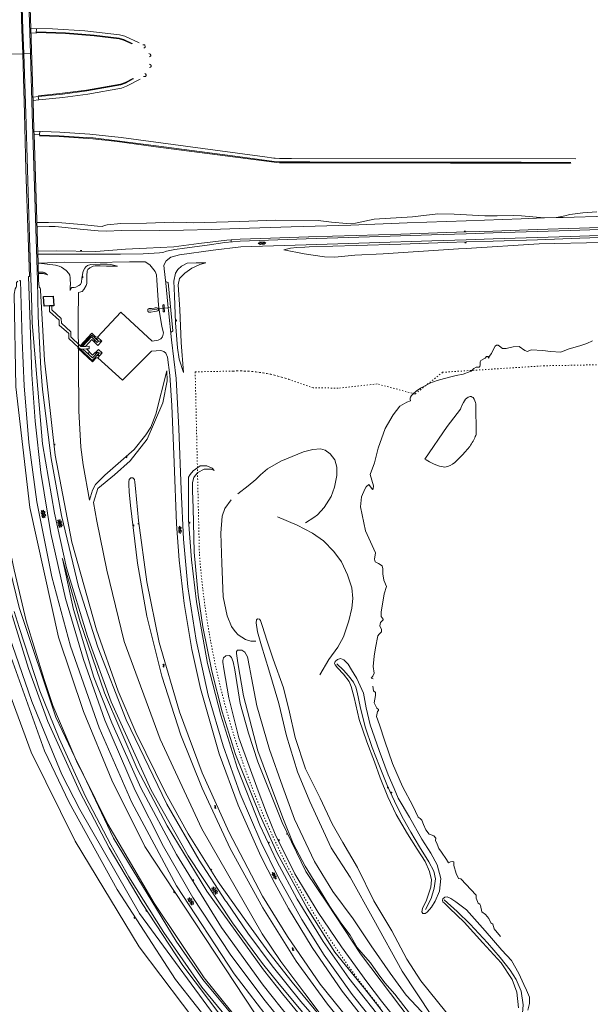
# Model space of a CAD drawing. Header units: metres. Extents: x 64961 to 73789, y 403835 to 410663.
# Tile 125 of 135: x 70228 to 70695, y 408023 to 408830. Entities that reach past the tile are written whole.
import ezdxf

# ---------------------------------------------------------------- set-up
doc = ezdxf.new("R2010")
doc.units = ezdxf.units.M
doc.linetypes.add('PERCEELGRENS', pattern=[2.5, 1, -1.5])
for name, color, linetype, lineweight in [('B-GEO-OG-GEBOUW_hoofdgebouw-G', 2, 'Continuous', 25), ('B-GEO-OG-GRENS_perceel-G', 253, 'PERCEELGRENS', 0), ('B-GEO-OG-OVLIJNOBJ-G', 253, 'Continuous', 0), ('B-GEO-OG-SLOOT_insteek-G', 253, 'Continuous', 0), ('B-GEO-OG-TALUD-S', 253, 'Continuous', 0), ('B-GEO-OG-VERH_gesl-S', 253, 'Continuous', 0), ('B-GEO-OG-VERH_kntgesl-G', 253, 'Continuous', 0), ('B-GEO-OG-VERH_kntopen-G', 253, 'Continuous', 0), ('B-GEO-OG-WATER-S', 253, 'Continuous', 0), ('B-GEO-OG-WATER_overig-G', 253, 'Continuous', 0)]:
    doc.layers.add(name, color=color, linetype=linetype, lineweight=lineweight)

# ---------------------------------------------------------------- blocks, each defined once
blk = doc.blocks.new('S04')
at = {"color": 0}
for p, q in [((0, 0.5), (0.5, 0.5)), ((0, 0.25), (1, 0.25)), ((0, 0), (0.5, 0)), ((0, -0.25), (1, -0.25)), ((0, -0.5), (0.5, -0.5))]:
    blk.add_line(p, q, dxfattribs=at)
blk = doc.blocks.new('S014')
at = {"color": 0}
for p, q in [((0, -0.75), (4.2, 1.67)), ((0, 0.65), (1.78, 1.67)), ((5.07, -1.52), (0, 1.4)), ((2.64, -1.52), (0, 0)), ((1.08, -1.52), (6.15, 1.4)), ((6.15, -0.75), (1.95, 1.67)), ((3.51, -1.52), (6.15, 0)), ((6.15, 0.65), (4.37, 1.67))]:
    blk.add_line(p, q, dxfattribs=at)
blk = doc.blocks.new('S016')
at = {"color": 0, "linetype": 'Continuous'}
for points in [[(0.01, -0.38), (2.65, 1.15)], [(2.65, -1.15), (0.01, 0.38)], [(5.07, -1.15), (1.09, 1.15)], [(1.09, -1.15), (5.07, 1.15)], [(6.16, -0.38), (3.51, 1.15)], [(3.51, -1.15), (6.16, 0.37)]]:
    blk.add_lwpolyline(points, dxfattribs=at)
blk = doc.blocks.new('S05')
at = {"color": 0}
for p, q in [((0.08, 0.3), (0.38, 0.59)), ((0.11, -0.19), (0.41, 0.09)), ((0.38, 0.59), (0.68, 0.71)), ((0.41, 0.09), (0.71, 0.21)), ((0.68, 0.71), (1.01, 0.62)), ((0.71, 0.21), (1.02, 0.12)), ((1.01, 0.62), (1.33, 0.37)), ((1.02, 0.12), (1.36, -0.12)), ((1.33, 0.37), (1.66, 0.13)), ((1.66, 0.13), (1.97, 0.04)), ((1.97, 0.04), (2.28, 0.16)), ((2.28, 0.16), (2.58, 0.44)), ((1.36, -0.12), (1.68, -0.37)), ((1.68, -0.37), (2, -0.46)), ((2, -0.46), (2.31, -0.33)), ((2.31, -0.33), (2.61, -0.05))]:
    blk.add_line(p, q, dxfattribs=at)

msp = doc.modelspace()

# ---------------------------------------------------------------- linework, layer by layer
at = {"layer": 'B-GEO-OG-GEBOUW_hoofdgebouw-G'}
for points in [[(70252.671, 408595.437), (70248.213, 408595.285), (70247.801, 408603.18), (70255.789, 408603.522), (70256.202, 408595.558), (70254.585, 408595.503)], [(70254.585, 408595.503), (70252.671, 408595.437)]]:
    msp.add_lwpolyline(points, dxfattribs=at)
at = {"layer": 'B-GEO-OG-GRENS_perceel-G'}
for points in [[(70707.866, 408547.363), (70657.531, 408546.427), (70574.386, 408541.088), (70551.804, 408523.273), (70520.746, 408531.589), (70488.864, 408528.099), (70468.395, 408528.441), (70448.495, 408535.324)], [(70375.333, 408392.987), (70371.901, 408541.455), (70403.069, 408542.106)], [(70403.069, 408542.106), (70406.148, 408542.183), (70409.227, 408542.184), (70412.306, 408542.108), (70415.381, 408541.957), (70418.453, 408541.729), (70421.517, 408541.425), (70424.573, 408541.046), (70427.619, 408540.591), (70430.653, 408540.061), (70433.672, 408539.457), (70436.676, 408538.777), (70439.662, 408538.024), (70442.628, 408537.197), (70445.573, 408536.297), (70448.495, 408535.324)], [(70388.829, 408299.547), (70387.32, 408306.657), (70385.89, 408313.783), (70384.538, 408320.925), (70383.264, 408328.08), (70382.068, 408335.25), (70380.95, 408342.432), (70379.911, 408349.625), (70378.951, 408356.83), (70378.069, 408364.045), (70377.267, 408371.269), (70376.543, 408378.501), (70375.898, 408385.741), (70375.333, 408392.987)], [(70523.36, 408020.621), (70518.796, 408026.278), (70514.295, 408031.984), (70509.855, 408037.74), (70505.479, 408043.543), (70501.167, 408049.394), (70496.918, 408055.291), (70492.735, 408061.235), (70488.617, 408067.224), (70484.564, 408073.258), (70480.577, 408079.335), (70476.658, 408085.456), (70472.805, 408091.619), (70469.02, 408097.824), (70465.303, 408104.07), (70461.654, 408110.356), (70458.074, 408116.682), (70454.564, 408123.047), (70451.123, 408129.449), (70447.753, 408135.889), (70444.453, 408142.365), (70441.224, 408148.877), (70438.066, 408155.423), (70434.98, 408162.004), (70431.967, 408168.618), (70429.025, 408175.265), (70426.157, 408181.943), (70423.361, 408188.653), (70420.639, 408195.392), (70417.991, 408202.161), (70415.417, 408208.958), (70412.918, 408215.783), (70410.493, 408222.635), (70408.143, 408229.513), (70405.869, 408236.417), (70403.67, 408243.344), (70401.547, 408250.296), (70399.5, 408257.27), (70397.529, 408264.266), (70395.635, 408271.283), (70393.818, 408278.321), (70392.077, 408285.378), (70390.414, 408292.453), (70388.829, 408299.547)]]:
    msp.add_lwpolyline(points, dxfattribs=at)
at = {"layer": 'B-GEO-OG-OVLIJNOBJ-G'}
for points in [[(70237.335, 408822.717), (70236.518, 408848.318)], [(70237.335, 408822.717), (70237.16, 408822.72)], [(70325.952, 408810.944), (70314.376, 408816.288), (70309.96, 408817.44), (70281.696, 408820.704), (70255.064, 408822.4), (70237.335, 408822.717)], [(70239.998, 408738.624), (70239.56, 408752.96), (70237.335, 408822.717)], [(70242.096, 408822.624), (70241.864, 408818.848), (70237.616, 408819.008)], [(70241.976, 408819.392), (70242.03, 408819.39)], [(70241.984, 408819.904), (70242, 408819.903)], [(70242.03, 408819.39), (70242, 408819.903)], [(70242, 408819.903), (70265.736, 408818.976), (70289.368, 408817.088), (70309.72, 408814.688), (70313.616, 408813.632), (70320.416, 408810.496)], [(70242.032, 408819.36), (70242.03, 408819.39)], [(70242.03, 408819.39), (70265.688, 408818.432), (70289.304, 408816.544), (70309.576, 408814.144), (70313.376, 408813.152), (70320.192, 408810.016)], [(70320.432, 408810.432), (70320.32, 408810.112)], [(70230.763, 408801.934), (70221.915, 408801.596)], [(70231.612, 408801.966), (70230.763, 408801.934)], [(70237.049, 408802.173), (70231.612, 408801.966)], [(70237.96, 408802.208), (70237.049, 408802.173)], [(70329.96, 408806.624), (70330.776, 408807.232), (70330.865, 408807.316), (70330.988, 408807.536), (70331.045, 408807.799), (70331.05, 408807.981), (70330.992, 408808.32), (70330.775, 408808.836), (70330.613, 408809.061), (70330.481, 408809.164), (70330.408, 408809.196), (70330.288, 408809.216), (70329.096, 408809.216)], [(70334.416, 408799.424), (70335.296, 408800), (70335.37, 408800.061), (70335.484, 408800.229), (70335.551, 408800.433), (70335.563, 408800.71), (70335.536, 408800.832), (70335.361, 408801.198), (70335.235, 408801.369), (70335, 408801.568), (70334.048, 408802.112)], [(70330.64, 408785.856), (70331.408, 408785.216), (70331.495, 408785.13), (70331.636, 408784.919), (70331.704, 408784.758), (70331.767, 408784.424), (70331.744, 408784.192), (70331.608, 408783.837), (70331.505, 408783.658), (70331.311, 408783.428), (70331.075, 408783.286), (70330.944, 408783.264), (70329.72, 408783.232)], [(70334.224, 408793.44), (70335.24, 408793.056), (70335.361, 408792.994), (70335.574, 408792.803), (70335.74, 408792.553), (70335.82, 408792.373), (70335.896, 408792.032), (70335.893, 408791.916), (70335.84, 408791.657), (70335.762, 408791.457), (70335.591, 408791.18), (70335.364, 408790.973), (70335.232, 408790.912), (70334.448, 408790.656)], [(70243.608, 408767.584), (70263.272, 408769.568), (70283.08, 408772.224), (70310.816, 408777.12), (70314.512, 408778.432), (70320.904, 408781.824)], [(70243.656, 408767.04), (70263.344, 408768.992), (70283.176, 408771.68), (70311.024, 408776.576), (70314.784, 408777.92), (70321.135, 408781.326)], [(70326.76, 408781.12), (70315.696, 408775.328), (70311.728, 408773.856), (70284.136, 408768.96), (70263.664, 408766.24), (70243.852, 408764.215)], [(70320.912, 408781.76), (70321.135, 408781.326)], [(70321.135, 408781.326), (70321.168, 408781.344)], [(70321.135, 408781.326), (70321.208, 408781.184)], [(70239.192, 408766.496), (70243.336, 408766.912), (70243.852, 408764.215)], [(70243.852, 408764.215), (70239.248, 408763.744)], [(70243.6, 408767.008), (70243.576, 408767.52)], [(70243.852, 408764.215), (70243.856, 408764.192)], [(70240.077, 408736.03), (70239.998, 408738.624)], [(70239.998, 408738.624), (70261.016, 408737.824), (70285.776, 408736.128), (70311.232, 408733.312), (70406.472, 408720.512), (70428.84, 408717.536), (70436.216, 408716.512), (70437.28, 408716.416), (70440.864, 408716.224), (70450.592, 408716.224), (70683.488, 408715.808)], [(70244.62, 408735.846), (70244.872, 408738.176)], [(70240.077, 408736.03), (70240.016, 408736.032)], [(70244.62, 408735.846), (70240.077, 408736.03)], [(70243.295, 408630.588), (70240.077, 408736.03)], [(70244.592, 408735.584), (70244.62, 408735.846)], [(70244.616, 408734.784), (70244.695, 408735.39)], [(70679.136, 408712.352), (70638.512, 408712.384), (70594.16, 408712.448), (70580.744, 408712.48), (70523.248, 408712.576), (70465.6, 408712.64), (70440.84, 408712.736), (70436.392, 408713.056), (70375.424, 408721.152), (70339.752, 408725.856), (70308.024, 408730.144), (70288.28, 408732.32), (70260.48, 408734.208), (70244.616, 408734.752)], [(70244.776, 408735.84), (70244.62, 408735.846)], [(70244.695, 408735.39), (70244.632, 408735.392)], [(70244.695, 408735.39), (70244.704, 408735.456)], [(70679.136, 408713.024), (70638.528, 408713.056), (70594.168, 408713.152), (70580.768, 408713.152), (70523.272, 408713.28), (70465.624, 408713.344), (70440.888, 408713.408), (70436.464, 408713.76), (70406.584, 408717.696), (70375.496, 408721.824), (70339.84, 408726.528), (70308.112, 408730.784), (70288.32, 408732.992), (70277.008, 408733.728), (70260.496, 408734.88), (70244.695, 408735.39)], [(70679.136, 408713.024), (70679.136, 408713.088)], [(70679.176, 408712.32), (70679.136, 408713.024)], [(70657.566, 408667.463), (70638.992, 408669.216), (70632.298, 408669.547), (70618.867, 408669.258), (70608.8, 408669.312), (70583.736, 408670.656), (70570.424, 408670.816), (70549.712, 408668.48), (70518.224, 408666.4), (70503.2, 408663.104), (70495.832, 408662.88), (70483.36, 408664.032), (70472.512, 408665.536), (70437.936, 408665.696), (70408.36, 408664.672), (70370.168, 408663.424), (70364.704, 408663.744), (70354.304, 408663.968), (70332.008, 408663.328), (70311.056, 408662.816), (70300.008, 408661.92), (70297.704, 408661.248), (70295.752, 408660.448), (70291.984, 408660.64), (70278.912, 408662.208), (70262.712, 408663.616), (70251.952, 408663.84), (70242.312, 408663.68)], [(70243.272, 408660.288), (70252.488, 408660.608), (70257.312, 408660.576), (70265.576, 408659.744), (70277.648, 408658.208), (70292.52, 408656.992), (70299.328, 408656.64), (70311.696, 408657.216), (70327.52, 408657.6), (70342.424, 408657.28), (70362.472, 408657.472), (70384.856, 408657.984), (70407.784, 408658.88), (70450.376, 408660.224), (70499.136, 408661.696), (70545.328, 408663.488), (70593.768, 408665.248), (70638.736, 408666.848), (70657.566, 408667.463)], [(70657.566, 408667.463), (70667.425, 408667.785)], [(70657.566, 408667.463), (70657.64, 408667.456)], [(70667.425, 408667.785), (70667.384, 408667.776)], [(70667.425, 408667.785), (70674.504, 408669.312), (70678.512, 408670.304), (70689.152, 408671.68), (70700.52, 408672.48)], [(70667.425, 408667.785), (70673.032, 408667.968), (70709.248, 408668.928), (70748.352, 408670.304), (70785.096, 408671.52), (70805.64, 408671.392), (70826.592, 408669.088), (70851.664, 408664.864), (70867.384, 408660.736), (70889.112, 408653.728), (70909.888, 408647.968), (70935.32, 408642.912), (70965.104, 408639.424), (70989.464, 408638.016), (71009.224, 408638.432), (71021.832, 408638.784)], [(71021.929, 408629.809), (71021.376, 408629.792), (70996, 408629.28), (70978.936, 408629.44), (70959.76, 408630.656), (70942.424, 408632.864), (70924.512, 408635.84), (70906.28, 408640), (70890.224, 408644.544), (70855.824, 408654.368), (70835.576, 408658.464), (70811.728, 408661.568), (70788.768, 408662.4), (70762.984, 408661.6), (70737.704, 408661.152), (70711.088, 408659.936), (70686.328, 408659.2), (70651.848, 408657.92), (70615.448, 408656.8), (70593.696, 408656.032), (70577.92, 408655.488), (70540.04, 408654.272), (70503.744, 408653.184), (70464.856, 408652.064)], [(70243.024, 408640.288), (70258.032, 408640.576), (70290.52, 408640.032), (70314.944, 408641.984), (70332.16, 408642.784), (70354.456, 408643.84), (70375.016, 408646.688), (70397.84, 408649.216), (70401.274, 408649.517)], [(70401.274, 408649.517), (70401.224, 408647.968)], [(70401.274, 408649.517), (70408.8, 408650.176), (70425.704, 408650.784), (70464.536, 408652.064)], [(70401.28, 408649.696), (70401.274, 408649.517)], [(70705.04, 408647.328), (70653.392, 408646.368), (70593.584, 408642.528), (70587.248, 408642.144), (70525.752, 408638.24), (70502.552, 408637.152), (70486.2, 408635.264), (70477.806, 408635.655), (70461.088, 408638.24), (70444.528, 408641.504), (70449.944, 408642.848), (70454.966, 408643.376), (70461.727, 408643.67), (70465.104, 408643.84), (70503.968, 408644.928), (70540.288, 408646.016), (70578.176, 408647.296), (70593.624, 408647.808), (70615.744, 408648.576), (70652.072, 408649.632), (70686.624, 408650.944), (70711.312, 408651.68)], [(70221.763, 408629.76), (70213.144, 408628.32), (70206.208, 408625.312), (70201.384, 408621.28), (70200, 408618.656), (70199.432, 408614.848), (70199.392, 408610.176), (70196.664, 408591.904), (70195.136, 408564.96), (70198.176, 408537.696), (70203.272, 408493.248), (70209.032, 408448.768), (70223.784, 408379.2), (70233.624, 408337.408), (70248.192, 408289.472), (70255.472, 408268.256), (70273.425, 408225.919)], [(70243.264, 408630.592), (70243.295, 408630.588)], [(70243.295, 408630.588), (70244.042, 408630.491)], [(70243.299, 408630.464), (70243.295, 408630.588)], [(70243.728, 408616.416), (70243.299, 408630.464)], [(70244.042, 408630.491), (70257.56, 408628.736), (70260.659, 408627.959), (70262.604, 408627.056), (70266.296, 408624.384), (70268.501, 408621.941), (70269.246, 408620.592), (70269.72, 408618.4), (70269.776, 408612.128)], [(70276.232, 408588.096), (70276.464, 408602.56), (70276.296, 408606.56), (70278.368, 408606.976), (70279.327, 408607.389), (70280.88, 408608.992), (70282.81, 408612.136), (70283.216, 408613.856), (70283.272, 408620.032), (70283.624, 408624.256), (70284.028, 408625.159), (70285.616, 408626.528), (70288.453, 408627.892), (70289.952, 408628.16), (70294.224, 408628.224), (70299.376, 408627.936), (70308.256, 408628.032), (70302.848, 408629.28), (70299.946, 408629.676), (70294.048, 408629.728), (70286.424, 408629.376), (70283.728, 408628.461), (70282.504, 408627.552), (70281.474, 408626.436), (70280.216, 408623.872), (70279.064, 408618.144), (70278.896, 408614.944), (70278, 408613.088), (70276.817, 408612.099), (70274.208, 408610.784), (70272.852, 408610.572), (70271.047, 408610.405), (70270.496, 408609.888), (70269.68, 408608.128), (70269.696, 408610.016), (70269.656, 408612.128)], [(70362.424, 408540.928), (70358.816, 408551.84), (70357.472, 408561.184), (70355.8, 408581.568), (70355.096, 408603.808), (70354.528, 408615.84), (70355.845, 408622.353), (70357.664, 408625.408), (70360.768, 408627.968), (70365.472, 408630.368), (70372.832, 408630.752), (70380.616, 408630.816), (70375.792, 408629.312), (70369.224, 408626.24), (70363.304, 408622.272), (70359.12, 408618.016), (70358.048, 408612.704), (70359.248, 408592.576), (70360.296, 408565.536), (70362.424, 408540.928)], [(70242.968, 408616.352), (70243.728, 408616.416)], [(70243.696, 408623.104), (70244.616, 408623.008), (70245.586, 408622.996), (70246.916, 408623.074), (70247.557, 408623.054), (70248.159, 408622.938), (70248.441, 408622.831), (70248.832, 408622.592), (70250.952, 408620.928), (70249.304, 408621.568), (70248.357, 408621.859), (70247.705, 408621.984), (70246.384, 408622.08), (70243.752, 408622.08)], [(70243.728, 408616.416), (70244.176, 408610.88), (70244.984, 408610.112), (70245.312, 408609.12), (70245.296, 408608.064), (70247.016, 408579.904), (70248.702, 408550.91)], [(70431.451, 408000), (70428.816, 408003.52), (70330.624, 408152.64), (70303.624, 408207.168), (70280.52, 408263.2), (70260.064, 408324.256), (70236.72, 408430.464), (70225.216, 408529.248), (70223.648, 408605.152), (70224.728, 408609.44), (70225.52, 408610.752), (70225.576, 408611.712), (70225.608, 408614.688), (70226.745, 408615.825)], [(70252.671, 408595.437), (70252.649, 408590.797), (70260.652, 408583.88), (70260.688, 408579.765), (70268.487, 408572.926), (70268.384, 408568.878), (70276.494, 408561.385)], [(70277.851, 408562.831), (70270.227, 408570.246), (70270.196, 408574.311), (70262.4, 408581.189), (70262.299, 408585.012), (70254.65, 408592.361), (70254.585, 408595.503)], [(70333.092, 408591.868), (70333.128, 408592.48), (70333.348, 408592.832), (70333.52, 408592.96), (70334.296, 408593.216), (70336.184, 408593.44), (70338.264, 408593.568), (70339.256, 408593.792), (70340.312, 408593.984), (70340.631, 408593.951), (70341.24, 408593.6), (70341.493, 408593.379), (70341.856, 408592.864), (70341.959, 408592.368), (70341.888, 408592.128), (70341.395, 408591.515), (70341.056, 408591.328), (70340.237, 408591.085), (70338.584, 408590.784), (70335.736, 408590.464), (70334.6, 408590.418), (70334.032, 408590.464), (70333.739, 408590.557), (70333.566, 408590.672), (70333.28, 408591.008), (70333.164, 408591.271), (70333.088, 408591.808), (70333.092, 408591.868)], [(70334.632, 408591.904), (70340.792, 408592.672)], [(70342.848, 408593.44), (70345.621, 408593.661)], [(70345.376, 408596.32), (70345.328, 408595.872), (70345.324, 408595.52), (70345.432, 408594.816), (70345.536, 408594.4), (70345.621, 408593.661)], [(70345.621, 408593.661), (70345.666, 408593.267), (70345.734, 408591.737), (70345.816, 408590.976), (70345.92, 408590.72), (70346.152, 408590.592), (70346.35, 408590.608), (70346.448, 408590.656), (70346.678, 408590.848), (70346.736, 408590.976), (70346.752, 408591.552), (70346.58, 408593.737)], [(70345.621, 408593.661), (70346.58, 408593.737)], [(70346.58, 408593.737), (70346.392, 408596.096), (70346.267, 408596.374), (70346.144, 408596.448), (70345.712, 408596.544)], [(70346.58, 408593.737), (70349.772, 408593.992)], [(70349.772, 408593.992), (70350.88, 408594.08)], [(70276.224, 408588.032), (70276.392, 408547.904), (70276.752, 408509.408), (70278.262, 408479.876), (70280.288, 408465.248), (70285.424, 408436.416), (70287.968, 408444.576), (70290.452, 408449.184), (70298.048, 408456.928), (70322.024, 408477.824), (70331.646, 408489.766), (70335.582, 408496.237), (70339.664, 408506.688), (70348.584, 408542.24), (70348.92, 408534.112), (70345.4, 408516.128), (70332.64, 408486.432), (70318.688, 408468.576), (70305.888, 408457.184), (70292.304, 408445.824), (70288.6, 408434.496), (70291.36, 408419.136), (70299.528, 408379.104), (70313.84, 408320.48), (70343.36, 408240.736), (70377.376, 408167.072), (70426.76, 408081.12), (70441.936, 408058.624), (70461.752, 408032.224), (70482.232, 408004.8)], [(70333.092, 408591.868), (70333.12, 408591.872)], [(70291.886, 408569.879), (70290.404, 408570.124), (70287.437, 408573.045), (70277.851, 408562.831)], [(70292.682, 408566.568), (70287.247, 408571.503), (70278.463, 408562.235)], [(70292.682, 408566.568), (70291.709, 408565.509), (70287.048, 408570.029), (70279.795, 408562.275)], [(70276.494, 408561.385), (70275.974, 408560.831), (70287.766, 408549.707), (70290.965, 408553.026), (70292.157, 408553.058)], [(70276.494, 408561.385), (70277.971, 408560.02)], [(70278.463, 408562.235), (70277.851, 408562.831)], [(70277.971, 408560.02), (70280.039, 408560.11)], [(70293.39, 408556.69), (70287.688, 408550.828), (70277.971, 408560.02)], [(70279.795, 408562.275), (70278.463, 408562.235)], [(70282.08, 408562.343), (70279.795, 408562.275)], [(70280.039, 408560.11), (70282.889, 408560.235)], [(70293.39, 408556.69), (70292.331, 408557.593), (70287.812, 408552.861), (70280.039, 408560.11)], [(70282.889, 408560.235), (70285.147, 408560.333), (70285.234, 408562.438), (70282.08, 408562.343)], [(70295.486, 408566.612), (70292.682, 408566.568)], [(70548.992, 408522.016), (70550.158, 408523.363), (70552.72, 408525.536), (70556.392, 408528.121), (70558.32, 408529.248), (70563.944, 408532.16), (70569.888, 408534.432), (70575.928, 408536), (70581.088, 408537.44), (70585.552, 408538.464), (70591.104, 408539.488), (70597.032, 408541.632), (70597.777, 408542.058), (70598.997, 408543.353), (70599.968, 408544.288), (70601.856, 408545.312), (70604.328, 408545.376), (70604.832, 408545.76), (70604.976, 408547.104), (70605.16, 408549.728), (70605.701, 408550.649), (70609.12, 408552.768), (70610.24, 408553.92), (70611.109, 408554.106), (70611.448, 408553.888), (70612.16, 408552.704), (70612.488, 408553.92), (70614.24, 408556.512), (70615.968, 408560.096), (70617.264, 408562.496), (70618.36, 408563.264), (70619.88, 408563.232), (70620.968, 408562.56), (70623.272, 408560.512), (70626.464, 408560.544), (70632.056, 408562.048), (70637.112, 408562.08), (70641.568, 408559.008), (70643.696, 408558.24), (70646.872, 408559.456), (70656.264, 408558.88), (70662.664, 408558.112), (70670.984, 408557.696), (70677.048, 408560.096), (70687.456, 408563.072), (70692.352, 408564.544), (70697.008, 408566.848)], [(70295.912, 408556.942), (70293.39, 408556.69)], [(70248.688, 408551.04), (70248.702, 408550.91)], [(70474.416, 408013.376), (70451.368, 408041.6), (70432.104, 408065.824), (70413.368, 408091.904), (70390.664, 408123.84), (70366.056, 408163.008), (70347.736, 408196.768), (70323.296, 408245.952), (70308.936, 408279.936), (70291.168, 408330.272), (70271.08, 408401.888), (70257.216, 408473.28), (70248.702, 408550.91)], [(70156, 408519.936), (70167.616, 408480.832), (70183.584, 408429.824), (70197.232, 408380.064), (70218.56, 408315.232), (70248.472, 408231.04), (70268.696, 408188.736), (70307.992, 408117.376), (70355.68, 408043.68), (70390.264, 408000)], [(70398.194, 408000), (70326.304, 408097.92), (70277.456, 408183.136), (70262.646, 408211.773), (70238.096, 408271.552), (70219.648, 408325.12), (70199.384, 408394.304), (70180.648, 408452.8), (70173.288, 408476.32), (70170.776, 408481.92), (70163.584, 408506.176), (70158.536, 408520.736)], [(70172.176, 408524.96), (70178.648, 408525.536), (70183.496, 408524.352), (70185.52, 408521.12), (70186.2, 408513.344), (70192.832, 408465.984), (70197.384, 408435.968), (70204.408, 408402.88), (70213.272, 408371.488), (70223.472, 408337.632), (70235.552, 408298.528), (70251.264, 408255.008), (70277.448, 408197.536), (70301.384, 408151.744), (70328.568, 408106.048), (70361.8, 408055.136), (70392.752, 408014.016), (70404.48, 408000)], [(70517.56, 408290.112), (70515.984, 408290.464), (70517.2, 408292.224), (70518.296, 408294.752), (70517.656, 408300.256), (70518.464, 408308.704), (70519.56, 408315.52), (70521.432, 408325.376), (70522.464, 408326.56), (70524.456, 408328.512), (70524.264, 408330.304), (70523.104, 408333.344), (70523.592, 408336.224), (70525.648, 408338.4), (70525.72, 408339.008), (70524.104, 408341.152), (70524.104, 408344.704), (70526.576, 408359.744), (70528.552, 408365.536), (70526.192, 408370.912), (70525.32, 408376.128), (70525.576, 408380.128), (70524.856, 408382.656), (70521.96, 408384.512), (70519.16, 408385.92), (70518.736, 408388.16), (70519.44, 408393.088), (70516.592, 408399.136), (70511.24, 408411.232), (70507.304, 408430.784), (70507.952, 408439.072), (70510.832, 408445.376), (70511.736, 408447.264), (70513.88, 408449.184), (70514.8, 408448.128), (70517.064, 408444.96), (70517.64, 408445.536), (70517.824, 408448.16), (70515.192, 408457.376), (70518.528, 408467.008), (70521.68, 408479.008), (70527.4, 408495.168), (70533.976, 408506.336), (70539.408, 408513.472), (70545.136, 408516.608), (70548.072, 408517.792), (70547.792, 408519.008), (70547.834, 408520.047), (70548.112, 408520.722), (70548.992, 408522.016)], [(70145.124, 408516.539), (70147.048, 408506.56), (70154.552, 408482.176), (70164.384, 408457.952), (70174.992, 408424.448), (70192.024, 408366.368), (70206.384, 408315.072), (70218.424, 408282.528), (70237.56, 408229.984), (70273.664, 408157.088), (70326.024, 408070.656), (70379.208, 408000)], [(70462.192, 408417.728), (70468.856, 408422.08), (70471.976, 408424.469), (70477.408, 408430.272), (70483.04, 408439.328), (70485.944, 408447.04), (70487.712, 408456.512), (70487.928, 408463.456), (70486.192, 408469.44), (70482.44, 408474.24), (70478.208, 408477.376), (70474.344, 408478.464), (70468.128, 408477.728), (70460.616, 408475.872), (70451.152, 408472.256), (70442.032, 408468.384), (70431.192, 408461.952), (70425.24, 408457.056), (70421.528, 408453.344), (70415.256, 408448), (70406.784, 408441.568)], [(70374.336, 408358.624), (70371.136, 408393.824), (70370.28, 408430.208), (70369.696, 408443.936), (70369.704, 408450.88), (70370.792, 408454.88), (70372.168, 408456.96), (70374.096, 408459.04), (70379.112, 408461.856), (70384.904, 408461.664), (70387.433, 408460.593), (70385.664, 408462.528), (70381.424, 408464.576), (70376.056, 408464.48), (70370.376, 408460.48), (70367.752, 408457.44), (70366.496, 408455.136), (70366.328, 408451.2), (70366.528, 408420.096), (70368.776, 408387.392), (70372.872, 408352.96), (70381.96, 408302.688), (70392.904, 408260.224), (70406.52, 408216.672), (70424.912, 408170.24), (70438.608, 408140.832), (70455.344, 408109.472), (70476.688, 408074.816), (70497.528, 408044.832), (70529.592, 408004.384)], [(70387.472, 408460.576), (70387.433, 408460.593)], [(70387.448, 408460.576), (70387.433, 408460.593)], [(70421.496, 408320.8), (70417.384, 408320.832), (70413.096, 408322.208), (70407.018, 408326.19), (70404.48, 408328.896), (70401.709, 408332.967), (70398.04, 408341.76), (70394.896, 408357.216), (70393.608, 408384.8), (70392.952, 408409.408), (70393.944, 408423.136), (70396.152, 408429.408), (70401.296, 408436.704)], [(70473.84, 408293.344), (70481.352, 408305.728), (70488.52, 408315.904), (70493.144, 408324.352), (70497.576, 408337.664), (70500.176, 408348), (70500.864, 408355.808), (70499.992, 408364.512), (70496.552, 408375.2), (70491.528, 408385.728), (70485.4, 408394.24), (70476.896, 408403.136), (70467.784, 408409.408), (70455.408, 408415.776), (70439.288, 408422.592)], [(70263.229, 408388.356), (70263.07, 408388.919)], [(70263.091, 408388.991), (70263.229, 408388.356)], [(70263.229, 408388.356), (70272.208, 408346.912), (70288.912, 408291.488), (70303.632, 408253.856), (70327.376, 408200.704), (70356.632, 408146.112), (70393.488, 408086.496), (70427.64, 408039.072), (70442.2, 408020.512), (70456.16, 408003.392), (70459.399, 408000)], [(70470.431, 408000), (70461.024, 408010.464), (70443.28, 408031.968), (70427.808, 408051.584), (70381.52, 408116.096), (70348.904, 408169.6), (70324.488, 408216.32), (70297.56, 408278.432), (70277.76, 408336.768), (70263.229, 408388.356)], [(70539.041, 408000), (70534.424, 408005.12), (70524.176, 408019.04), (70510.384, 408036.32), (70486.176, 408066.24), (70463.48, 408102.304), (70438.96, 408147.296), (70424.696, 408178.624), (70404.816, 408228.064), (70393.88, 408262.976), (70385.544, 408296.256), (70378.136, 408332.736), (70374.336, 408358.624)], [(70408.168, 408000), (70377.344, 408037.504), (70346.184, 408082.368), (70317.664, 408127.808), (70302.792, 408154.08), (70282.064, 408193.696), (70260.6, 408241.248), (70244.728, 408280.128), (70227.744, 408332.064), (70223.848, 408345.152)], [(70228.366, 408346.693), (70257.864, 408258.592), (70273.425, 408225.919)], [(70565.304, 408014.208), (70541.192, 408050.688), (70518.112, 408092.576), (70498.752, 408127.552), (70483.248, 408151.52), (70465.744, 408189.568), (70455.752, 408213.888), (70446.672, 408243.392), (70440.32, 408269.92), (70432.08, 408297.536), (70426.152, 408316.96), (70422.952, 408328.64), (70421.928, 408335.936), (70422.048, 408338.272), (70422.824, 408339.04), (70424.408, 408338.912), (70425.424, 408337.792), (70426.752, 408333.664), (70430.696, 408320.768), (70435.64, 408306.24), (70444.032, 408282.656), (70448.968, 408262.816), (70453.72, 408242.112), (70462.168, 408216.416), (70474.176, 408192.224), (70484.032, 408171.264), (70492.616, 408155.936), (70504.832, 408135.392), (70518.176, 408108.224), (70532.76, 408083.52)], [(70551.8, 408010.336), (70535.232, 408031.712), (70527.008, 408041.088), (70521.6, 408048.48), (70515.48, 408057.536), (70509.232, 408064.352), (70504.384, 408070.112), (70498.616, 408080.032), (70491.2, 408090.176), (70482.024, 408103.68), (70473.648, 408117.504), (70461.928, 408136.672), (70451.952, 408155.296), (70444.128, 408174.688), (70436.248, 408195.968), (70423.04, 408231.136), (70411.384, 408276), (70406.736, 408303.232), (70405.592, 408310.848), (70405.632, 408312.384), (70406.624, 408313.504), (70410.048, 408313.6), (70412.56, 408312), (70414.784, 408308.032), (70416.248, 408299.584), (70418.016, 408290.976), (70422.288, 408267.872), (70432.688, 408232.128), (70443.448, 408202.144)], [(70491.592, 408070.4), (70472.512, 408098.688), (70453.488, 408130.432), (70437.328, 408162.784), (70430.232, 408180.384), (70423.536, 408198.24), (70407.504, 408241.824), (70399.472, 408274.432), (70395.408, 408298.112), (70394.6, 408303.744), (70394.592, 408305.12), (70395.2, 408307.168), (70397.112, 408308.928), (70399.88, 408309.152), (70401.72, 408307.392), (70403.048, 408303.84), (70404.216, 408297.312), (70408.832, 408269.952), (70415.496, 408245.472), (70423.208, 408221.92), (70443.056, 408172.416), (70462.552, 408132.16), (70480.448, 408105.376), (70507.192, 408064.928), (70548.664, 408009.984)], [(70501.976, 408274.688), (70499.568, 408283.84), (70497.984, 408287.84), (70493.312, 408293.728), (70488.304, 408298.944), (70486.528, 408301.504), (70485.808, 408302.656), (70486.392, 408304.128), (70488.36, 408305.952), (70490.72, 408306.56), (70493.488, 408305.632), (70497.016, 408302.176), (70499.904, 408297.44), (70504.152, 408290.272), (70509.536, 408278.336), (70511.792, 408266.304), (70514.968, 408252.448), (70522.432, 408231.456), (70529.92, 408211.488), (70534.608, 408200.288), (70538.104, 408192.16), (70547.208, 408176.608), (70557.448, 408158.72), (70564.632, 408147.2), (70569.904, 408137.792), (70572.896, 408126.592), (70571.696, 408116.256), (70568.392, 408108.032), (70565.32, 408103.072), (70561.712, 408098.848), (70560.216, 408097.824), (70558.232, 408097.92), (70557.432, 408099.168), (70557.888, 408101.952), (70561.24, 408108.832), (70564.744, 408119.52), (70565.352, 408125.472), (70563.736, 408132.256), (70559.952, 408140.384), (70553.456, 408150.592), (70545.736, 408163.072), (70536.368, 408178.944), (70529.584, 408193.44), (70523.224, 408209.056), (70518.696, 408222.176), (70512.376, 408238.464), (70506.216, 408256.672), (70501.976, 408274.688)], [(70560.488, 408101.056), (70564.976, 408110.048), (70567.544, 408118.464), (70568.512, 408126.144), (70567.112, 408132.416), (70563.112, 408140.224), (70555.512, 408152.416), (70548.416, 408164.448), (70542.312, 408175.04), (70537.008, 408185.792), (70529.32, 408202.176), (70522.712, 408218.4), (70516.672, 408233.792), (70511.056, 408250.848), (70506.776, 408267.488), (70504.432, 408279.072), (70503.296, 408283.168), (70501.4, 408287.232), (70497.44, 408292.576), (70493.184, 408297.056), (70487.712, 408302.208)], [(70517.216, 408284.096), (70517.832, 408280.16), (70519.336, 408278.784), (70519.44, 408276.512), (70518.328, 408270.24), (70520.48, 408265.984), (70521.776, 408264.896), (70521.896, 408264.16), (70521.064, 408263.328), (70520.4, 408259.264), (70522.824, 408252.352), (70526.976, 408239.04), (70533.336, 408220.576), (70541.464, 408201.888), (70549.976, 408186.144), (70554.472, 408176.736), (70556.064, 408175.68), (70557.456, 408174.4), (70558.64, 408170.624), (70560.688, 408166.304), (70563.376, 408162.848), (70564.952, 408162.24), (70567.128, 408161.504), (70568.704, 408159.552), (70568.648, 408157.632), (70569.808, 408154.56), (70571.144, 408151.104), (70573.584, 408147.936), (70577.424, 408142.016), (70579.232, 408139.456), (70580.84, 408140.256), (70582.104, 408140.448), (70583.56, 408140.096), (70583.584, 408139.392), (70583.568, 408137.152), (70585.576, 408130.464), (70587.32, 408126.4), (70589.288, 408126.208), (70601.72, 408112.96), (70601.784, 408110.432), (70603.448, 408106.176), (70604.824, 408105.376), (70605.376, 408104.352), (70606.552, 408099.264), (70609.344, 408096.992), (70612.088, 408093.696), (70613.904, 408090.304), (70615.472, 408089.184), (70616.536, 408085.376), (70621.784, 408079.072)], [(70273.425, 408225.919), (70280.397, 408211.279)], [(70273.425, 408225.919), (70275.392, 408221.28), (70280.397, 408211.279)], [(70414.48, 408000), (70378.264, 408043.872), (70356.264, 408075.264), (70305.048, 408159.52), (70280.397, 408211.279), (70300.52, 408171.072), (70338.216, 408106.304), (70379.248, 408045.28), (70415.624, 408000)], [(70443.448, 408202.144), (70453.216, 408174.976), (70469.64, 408140.512)], [(70469.64, 408140.512), (70484.592, 408115.872), (70501.216, 408093.376), (70515.928, 408071.264), (70531.368, 408048.832), (70544.544, 408030.944), (70561.056, 408013.088), (70574.987, 408000)], [(70643.072, 408035.168), (70640.76, 408039.584), (70636.816, 408048.576), (70630.624, 408059.36), (70622.944, 408067.936), (70609.176, 408083.52), (70593.864, 408100.832), (70585.08, 408107.296), (70581.016, 408110.08), (70577.984, 408111.424), (70576.304, 408111.2), (70574.616, 408109.856), (70574.16, 408108.48), (70574.664, 408107.424), (70576, 408106.176), (70580.08, 408102.24), (70591.928, 408090.656), (70607.296, 408073.824), (70622.256, 408057.312), (70631.144, 408043.904), (70635.08, 408033.344), (70636.424, 408020.608)], [(70575.712, 408108.928), (70586.328, 408099.52), (70596.944, 408089.088), (70611.024, 408073.92), (70621.56, 408061.92), (70629.704, 408051.392), (70634.624, 408043.872), (70638.6, 408034.304), (70640.184, 408022.944), (70639.248, 408009.76)], [(70532.76, 408083.52), (70544.992, 408060.448), (70556.424, 408042.592), (70577.104, 408017.28), (70588.272, 408004.608)], [(70546.386, 408000), (70539.488, 408007.168), (70524.44, 408025.984), (70512.344, 408041.92), (70491.592, 408070.4)], [(70644.04, 408018.784), (70645.496, 408024.128), (70645.384, 408029.44), (70643.072, 408035.168)]]:
    msp.add_lwpolyline(points, dxfattribs=at)
at = {"layer": 'B-GEO-OG-SLOOT_insteek-G'}
msp.add_lwpolyline([(70506.264, 408000), (70474.264, 408039.936), (70447.512, 408078.912), (70426.96, 408112.032), (70399.768, 408164.128), (70377.52, 408213.152), (70359.16, 408263.04), (70342.544, 408319.744), (70332.328, 408369.568), (70325.48, 408419.776), (70322.976, 408445.824), (70322.616, 408451.168), (70322.264, 408453.408), (70320.92, 408454.56), (70319.312, 408454.624), (70317.992, 408453.344), (70317.512, 408451.456), (70317.472, 408449.152), (70317.752, 408443.264), (70318.88, 408432.064), (70324.616, 408384.832), (70332.272, 408341.472), (70344.536, 408292.128), (70360.128, 408243.776), (70377.632, 408200.544), (70400.472, 408151.104), (70427.248, 408102.464), (70435.472, 408089.376), (70454.416, 408058.848), (70480.112, 408023.52), (70499.28, 408000)], dxfattribs=at)
at = {"layer": 'B-GEO-OG-VERH_kntgesl-G'}
for points in [[(70228.393, 408878.535), (70229.24, 408849.728), (70230.168, 408821.792), (70230.763, 408801.934)], [(70229.196, 408878.56), (70230.024, 408849.76), (70230.96, 408821.792), (70231.612, 408801.966)], [(70237.049, 408802.173), (70234.618, 408878.727)], [(70230.763, 408801.934), (70232.224, 408753.12), (70233.344, 408707.104), (70235.216, 408651.552), (70236.197, 408619.529), (70235.481, 408619.519), (70236.472, 408588.256), (70238.232, 408539.392), (70240.896, 408501.056), (70245.56, 408459.008), (70253.832, 408408.992), (70265.872, 408355.936), (70280.488, 408305.888), (70298.024, 408256.256), (70322.76, 408198.56), (70345.896, 408152.8), (70370.024, 408111.008), (70400.6, 408064.576), (70427.96, 408027.776)], [(70231.612, 408801.966), (70233.216, 408753.152), (70234.568, 408707.104), (70236.408, 408651.552), (70238.176, 408593.888), (70238.475, 408581.688)], [(70242.968, 408616.352), (70238.608, 408753.056), (70237.049, 408802.173)], [(70243.088, 408637.792), (70284.928, 408637.728), (70310.744, 408637.76), (70329.368, 408638.112), (70342.576, 408638.816), (70345.504, 408639.264), (70348.504, 408640.16), (70355.28, 408641.632), (70363.072, 408642.784), (70381.608, 408645.312), (70396.024, 408647.488), (70408.824, 408648.576), (70462.6, 408650.336), (70514.44, 408651.904), (70565.344, 408653.664), (70593.68, 408654.528), (70615.656, 408655.232), (70678.664, 408657.152), (70718.752, 408658.496)], [(70349.772, 408593.992), (70349.456, 408596.832), (70347.832, 408613.952), (70346.528, 408625.856), (70346.224, 408628.928), (70348.088, 408632.384), (70351.904, 408635.424), (70359.192, 408637.408), (70386.496, 408641.024), (70409.216, 408643.904), (70462.768, 408645.44), (70514.584, 408647.04), (70565.488, 408648.768), (70593.64, 408649.632), (70615.824, 408650.336), (70678.832, 408652.288), (70774.136, 408655.488)], [(70244.042, 408630.491), (70243.299, 408630.464)], [(70341.968, 408595.968), (70340.472, 408616.416), (70340.2, 408620.864), (70339.056, 408623.744), (70334.84, 408629.024), (70331.088, 408631.456), (70328.296, 408631.68), (70318.224, 408631.616), (70290.136, 408631.104), (70265.2, 408631.264), (70244.042, 408630.491)], [(70242.968, 408616.352), (70243.528, 408586.72), (70245.712, 408544.16), (70247.024, 408527.04), (70254.176, 408470.528), (70262.448, 408423.712), (70276.552, 408365.568), (70292.28, 408315.872), (70315.376, 408256.512), (70348.664, 408187.456), (70375.208, 408141.6), (70396.72, 408108.256), (70397.438, 408107.288)], [(70227.736, 408615.968), (70228.933, 408616.208), (70230.376, 408567.168), (70231.968, 408530.016), (70235.856, 408483.68), (70242.336, 408435.04), (70254.6, 408373.568), (70269.976, 408316.832), (70293.208, 408249.984), (70319.992, 408188.608), (70356.544, 408120.416), (70403.872, 408048.48), (70428.952, 408015.616)], [(70346.052, 408573.346), (70344.736, 408578.72), (70342.632, 408590.336), (70341.968, 408595.968)], [(70349.772, 408593.992), (70350.04, 408591.584), (70352.528, 408567.712), (70356.416, 408535.872), (70358.392, 408495.104), (70360.392, 408444.832), (70362.256, 408404.544), (70365.848, 408365.504), (70372.808, 408321.6), (70382.656, 408276.672), (70394.728, 408235.04), (70408.824, 408195.744), (70425.576, 408156.64), (70440.12, 408127.072), (70459.256, 408093.024), (70477.48, 408063.68), (70500.44, 408031.36), (70522.792, 408003.36), (70525.808, 408000)], [(70346.052, 408573.346), (70345.02, 408570.149), (70343.864, 408568.405), (70341.536, 408567.529), (70336.633, 408566.581), (70311.003, 408590.425), (70291.886, 408569.879)], [(70238.475, 408581.688), (70238.48, 408581.504)], [(70238.475, 408581.688), (70247.064, 408482.4), (70256.688, 408425.664), (70266.728, 408381.056), (70283.856, 408324.608), (70303.2, 408271.264), (70335.84, 408198.816), (70366.024, 408145.024), (70402.416, 408090.208), (70426.96, 408056.992), (70440.728, 408039.872), (70465.568, 408010.272), (70474.606, 408000)], [(70295.486, 408566.612), (70292.218, 408563.152), (70287.415, 408567.951), (70282.08, 408562.343)], [(70291.886, 408569.879), (70295.486, 408566.612)], [(70282.889, 408560.235), (70288.004, 408555.199), (70292.665, 408559.861), (70295.912, 408556.942)], [(70292.157, 408553.058), (70312.487, 408534.64), (70336.134, 408558.516), (70343.771, 408559.066), (70346.301, 408558.174), (70347.855, 408556.644), (70349.208, 408553.347)], [(70295.912, 408556.942), (70292.157, 408553.058)], [(70519.346, 408000), (70518.432, 408001.024), (70492.272, 408034.24), (70467.632, 408069.856), (70448.384, 408101.856), (70437.184, 408122.336), (70425.72, 408144.768), (70407.08, 408186.624), (70391.632, 408228.512), (70376.112, 408282.176), (70369.136, 408313.984), (70362.776, 408351.744), (70358.656, 408387.264), (70356.68, 408416.896), (70354.616, 408467.136), (70352.672, 408513.76), (70351.192, 408538.656), (70349.208, 408553.347)], [(70193.28, 408524.896), (70204.688, 408442.72), (70227.736, 408348.576), (70228.366, 408346.693)], [(70397.448, 408107.296), (70415.016, 408081.728), (70434.832, 408054.912), (70458.384, 408025.792), (70480.747, 408000)], [(70427.96, 408027.776), (70443.816, 408008.096)]]:
    msp.add_lwpolyline(points, dxfattribs=at)
at = {"layer": 'B-GEO-OG-VERH_kntopen-G'}
msp.add_lwpolyline([(70351.911, 408573.629), (70353.67, 408575.032), (70349.719, 408614.535), (70347.664, 408615.483)], dxfattribs=at)
at = {"layer": 'B-GEO-OG-WATER_overig-G'}
for points in [[(70601.666, 408514.944), (70601.577, 408515.353), (70601.306, 408516.389), (70600.844, 408517.759), (70600.182, 408519.171), (70599.31, 408520.334), (70598.598, 408520.852), (70597.815, 408521.136), (70596.989, 408521.203), (70596.15, 408521.068), (70595.328, 408520.749), (70593.184, 408518.966), (70591.46, 408516.421), (70590.188, 408513.78), (70589.402, 408511.708), (70589.132, 408510.87)], [(70601.914, 408490.33), (70601.666, 408514.944)], [(70589.132, 408510.87), (70578.115, 408496.685), (70559.737, 408469.953)], [(70559.737, 408469.953), (70560.807, 408469.285), (70563.6, 408467.691), (70567.493, 408465.787), (70571.861, 408464.188), (70576.079, 408463.509), (70578.479, 408463.802), (70580.616, 408464.618), (70582.554, 408465.833), (70584.355, 408467.323), (70586.082, 408468.964), (70588.4, 408471.271), (70590.653, 408473.6), (70592.796, 408475.922), (70594.784, 408478.208), (70596.572, 408480.427), (70597.282, 408481.378), (70597.968, 408482.372), (70598.65, 408483.47), (70599.352, 408484.732), (70600.095, 408486.221), (70600.611, 408487.337), (70601.103, 408488.442), (70601.519, 408489.4), (70601.807, 408490.075), (70601.914, 408490.33)]]:
    msp.add_lwpolyline(points, dxfattribs=at)

# ---------------------------------------------------------------- block references
at = {"layer": 'B-GEO-OG-TALUD-S'}
for p, rotation in [((70592.647, 408655.997), 91.9927428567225), ((70278.485, 408640.233), 89.04600941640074), ((70593.133, 408647.794), 271.9326598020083), ((70279.321, 408619.082), 350.6640736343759), ((70355.907, 408583.459), 2.938874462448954), ((70283.617, 408567.673), 136.5882006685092), ((70284.243, 408567.03), 136.9123373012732), ((70291.086, 408568.017), 47.76609818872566), ((70289.948, 408567.217), 225.8477178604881), ((70283.095, 408555.172), 226.5541553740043), ((70283.982, 408556.433), 46.99107593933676), ((70291.245, 408556.456), 136.3118877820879), ((70292.088, 408555.351), 315.792528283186), ((70256.317, 408481.8), 6.471169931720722), ((70315.4, 408472.051), 311.0810561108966), ((70320.886, 408415.548), 6.93434890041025), ((70325.939, 408417.245), 186.9684849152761), ((70366.875, 408417.952), 2.59471023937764), ((70530.096, 408201.122), 203.8050363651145), ((70531.95, 408196.629), 24.93322905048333), ((70440.007, 408157.75), 25.63354472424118), ((70447.603, 408163.167), 205.5452818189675), ((70431.68, 408155.706), 24.9736831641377), ((70384.615, 408133.467), 32.13918988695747), ((70369.78, 408124.843), 31.72506361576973), ((70355.045, 408115.552), 213.3631277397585), ((70332.38, 408100.264), 212.9193761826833), ((70322.745, 408094.576), 212.906122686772)]:
    msp.add_blockref('S04', p, dxfattribs=dict(at, rotation=rotation))
at = {"layer": 'B-GEO-OG-VERH_gesl-S'}
for name, p, rotation in [('S016', (70423.463, 408646.684), 1.891965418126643), ('S014', (70248.31, 408422.055), 101.2987002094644), ('S014', (70261.989, 408414.274), 102.6468534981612), ('S016', (70359.63, 408408.986), 93.84074707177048), ('S016', (70438.028, 408125.986), 117.4358185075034), ('S014', (70389.709, 408114.186), 123.5788137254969), ('S014', (70370.138, 408105.296), 123.3722023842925)]:
    msp.add_blockref(name, p, dxfattribs=dict(at, rotation=rotation))
at = {"layer": 'B-GEO-OG-WATER-S'}
for p, rotation in [((70345.547, 408302.077), 285.0089136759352), ((70387.643, 408186.231), 292.9503630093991), ((70450.954, 408069.711), 304.6118063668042)]:
    msp.add_blockref('S05', p, dxfattribs=dict(at, rotation=rotation))

doc.saveas('drawing.dxf')
